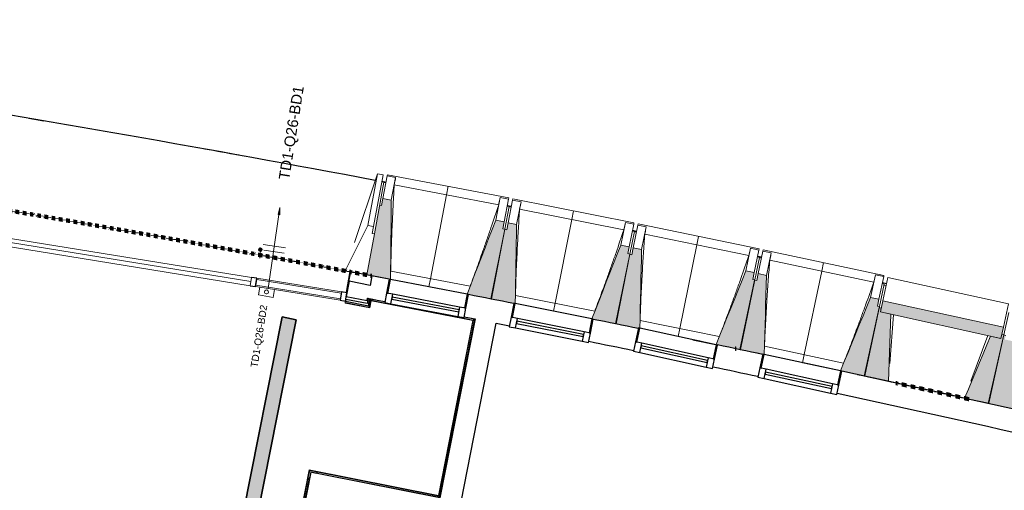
# Model space of a CAD drawing. Header units: millimetres. Extents: x -2845 to 74565, y -36590 to 13748.
# Tile 45 of 49: x 55051 to 61992, y -18032 to -14713. Entities that reach past the tile are written whole.
import ezdxf

# ---------------------------------------------------------------- set-up
doc = ezdxf.new("R2010")
doc.units = ezdxf.units.MM
doc.linetypes.add('Tiret', pattern=[2.5, 1.25, -1.25])
doc.layers.add('A-AREA', color=4, linetype='Tiret', lineweight=100, true_color=0x00ffff)
for name, color, linetype, lineweight in [('A-COLS', 7, 'Continuous', 18), ('A-DETL-GENF', 7, 'Continuous', 18), ('A-DOOR', 7, 'Continuous', 25), ('A-FLOR', 7, 'Continuous', 25), ('A-FLOR-HRAL', 7, 'Continuous', 18), ('A-GENM', 7, 'Continuous', 18), ('A-GLAZ', 7, 'Continuous', 25), ('A-GLAZ-CURT', 7, 'Continuous', 18), ('A-GLAZ-CWMG', 7, 'Continuous', 18), ('A-WALL', 7, 'Continuous', 25), ('CABLE', 7, 'Continuous', 30), ('CABLES', 7, 'Continuous', 18), ('CHEMIN DE CABLE ELE', 7, 'Continuous', 18), ('I-WALL', 7, 'Continuous', 25), ('INSTAL ELECTRIQUE', 7, 'Continuous', 18), ('MUR', 7, 'Continuous', 25), ('Q-SPCQ', 7, 'Continuous', 18), ('S-BEAM', 7, 'Continuous', 18)]:
    doc.layers.add(name, color=color, linetype=linetype, lineweight=lineweight)
doc.styles.add('Arial_2', font='arial.ttf', dxfattribs={"height": 50})
doc.styles.add('Arial_3', font='arial.ttf', dxfattribs={"height": 75})

# ---------------------------------------------------------------- blocks, each defined once
blk = doc.blocks.new('20_MUR PREFA_01 - Type 1-3119337-2021_015_1111_DCE_1_50_N0 FINI_CFO_DIS')
at = {"layer": 'A-GENM'}
for p, q in [((0, 722.1), (0, 661.4)), ((0, 661.4), (0, 58.5)), ((0, 0.7), (0, 58.5))]:
    blk.add_line(p, q, dxfattribs=at)
blk = doc.blocks.new('26_POTEAU DROIT - MODULE_04-3160620-2021_015_1111_DCE_1_50_N0 FINI_CFO_DIS')
at = {"layer": 'A-COLS'}
for p, q in [((324.2, 208.1), (395, 713)), ((395, 713), (435, 713)), ((395, 713), (395, 344)), ((435, 713), (435, 344)), ((435, 663), (450, 663)), ((450, 663), (450, 294)), ((295, 0), (395, 344)), ((395, 344), (435, 344)), ((435, 344), (435, 294)), ((435, 294), (450, 294)), ((450, 294), (450, 0)), ((450, 0), (295, 0))]:
    blk.add_line(p, q, dxfattribs=at)
blk = doc.blocks.new('B02_DC_STR_rvt-1-2021_015_1111_DCE_1_50_N0 FINI_CFO_DIS')
at = {"layer": 'S-BEAM', "lineweight": 5, "true_color": 0x787878}
for points in [[(4495.7, -16544.9), (4501.1, -15985.7), (4442.2, -15974.4), (4432.8, -16023.5), (4419.1, -16020.9), (4328.4, -16511.9), (4324.1, -16511.2), (4323.9, -16512.7), (4485.9, -16543.7), (4486, -16543)], [(5207.8, -16681.9), (5302, -16189.9), (5287.3, -16187.1), (5296.7, -16138), (5237.7, -16126.7), (5036.2, -16648.3), (5045.9, -16650.2), (5045.9, -16650.9), (5136.8, -16668.3)], [(5374.9, -16715.9), (5384, -16156.8), (5325.1, -16145.1), (5315.4, -16194.1), (5300.7, -16191.2), (5203.3, -16682.6), (5365.1, -16714.7), (5365.2, -16714)], [(6086.1, -16857.6), (6183.5, -16366.2), (6168.8, -16363.3), (6178.5, -16314.3), (6119.6, -16302.6), (5914.7, -16822.9), (5924.4, -16824.8), (5924.4, -16825.5), (6017, -16843.9)], [(6243.2, -16891.3), (6244.1, -16887), (6253.1, -16889), (6265.7, -16333.6), (6206.9, -16321.5), (6196.8, -16370.5), (6182.1, -16367.5), (6081.6, -16858.2), (6232.6, -16889.2)], [(6963.2, -17038.9), (7063.8, -16548.3), (7049.1, -16545.2), (7059.2, -16496.3), (7000.4, -16484.2), (6791.8, -17003.8), (6896.1, -17025.2)], [(7120.1, -17073.7), (7120.6, -17071.3), (7130, -17073.3), (7146.2, -16516.2), (7087.5, -16503.7), (7077.1, -16552.6), (7062.5, -16549.5), (6958.7, -17039.6), (7118.5, -17073.4)], [(7839.1, -17226), (7942.9, -16736), (7928.3, -16732.9), (7938.6, -16684), (7879.9, -16671.6), (7667.9, -17189.8), (7773.9, -17212.2)], [(8798.7, -16960.5), (8815.9, -16881.7), (7966, -16695.9), (7948.8, -16774.7), (7981.8, -16774.7), (7981.8, -16781.9), (8778.3, -16956)], [(8005.6, -17264), (8021.5, -16790.6), (7948.8, -16774.7), (7954.9, -16746.6), (7940.2, -16743.4), (7834.6, -17226.6), (7927.3, -17246.9)], [(8713.8, -17418.8), (8819.5, -16935.6), (8804.8, -16932.4), (8798.7, -16960.5), (8725.9, -16944.6), (8542.9, -17381.5), (8647.5, -17404.3)], [(8880, -17457.9), (8899, -16984.6), (8826.4, -16968.2), (8832.7, -16940.1), (8818.1, -16936.8), (8709.3, -17419.4), (8877.9, -17457.4)]]:
    blk.add_hatch(color=8, dxfattribs=at).paths.add_polyline_path(points)
at = {"layer": 'A-FLOR'}
for p, q in [((1946.1, -15408.7), (2052.3, -15426.8)), ((4463.9, -15860.9), (4434.4, -15855.3)), ((5347.7, -16031), (5318.3, -16025.2)), ((6230.4, -16206.8), (6201, -16200.9)), ((7111.9, -16388.3), (7082.5, -16382.2)), ((7992.3, -16575.6), (7962.9, -16569.2))]:
    blk.add_line(p, q, dxfattribs=at)
for start, end in [(79.323004, 82.237507), (79.725307, 79.826118)]:
    blk.add_arc((-21384.2, -152545.4), 139107.1, start, end, dxfattribs=at)
at = {"layer": 'S-BEAM'}
for p, q in [((4442.2, -15974.4), (4472.7, -15815.2)), ((4472.7, -15815.2), (4474.4, -15806.3)), ((4472.7, -15815.2), (4531.6, -15826.5)), ((5328.8, -15969.9), (4474.4, -15806.3)), ((4463.3, -15864.3), (4448.5, -15861.5)), ((4501.1, -15985.7), (4531.6, -15826.5)), ((5258.3, -16018.1), (4522.1, -15877.2)), ((4531.6, -15826.5), (4531.6, -15826.7)), ((4432.8, -16023.5), (4419.1, -16020.9)), ((4442.2, -15974.4), (4432.8, -16023.5)), ((4501.1, -15985.7), (4442.2, -15974.4)), ((5268.2, -15967.5), (5237.7, -16126.7)), ((5268.1, -15967.8), (5268.2, -15967.5)), ((5268.2, -15967.5), (5327.1, -15978.8)), ((5327.1, -15978.8), (5296.7, -16138)), ((5332.5, -16030.7), (5302, -16189.9)), ((5332.5, -16030.7), (5317.7, -16027.9)), ((5325.1, -16145.1), (5356.6, -15986.1)), ((5328.8, -15969.9), (5327.1, -15978.8)), ((5346.9, -16035.1), (5332.2, -16032.2)), ((5356.6, -15986.1), (5358.4, -15977.2)), ((5356.6, -15986.1), (5415.5, -15997.8)), ((6211.8, -16146.4), (5358.4, -15977.2)), ((5384, -16156.8), (5415.5, -15997.8)), ((5415.5, -15997.8), (5415.5, -15998)), ((6140.9, -16194.1), (5405.7, -16048.4)), ((5296.7, -16138), (5237.7, -16126.7)), ((5287.3, -16187.1), (5296.7, -16138)), ((5325.1, -16145.1), (5315.4, -16194.1)), ((5384, -16156.8), (5325.1, -16145.1)), ((6151.2, -16143.6), (6119.6, -16302.6)), ((6151.1, -16143.8), (6151.2, -16143.6)), ((6151.2, -16143.6), (6210, -16155.3)), ((6210, -16155.3), (6178.5, -16314.3)), ((6206.9, -16321.5), (6239.4, -16162.7)), ((6211.8, -16146.4), (6210, -16155.3)), ((6239.4, -16162.7), (6241.3, -16153.9)), ((6239.4, -16162.7), (6298.2, -16174.8)), ((7093.5, -16328.6), (6241.3, -16153.9)), ((5300.7, -16191.2), (5203.3, -16682.6)), ((5207.8, -16681.9), (5302, -16189.9)), ((5302, -16189.9), (5287.3, -16187.1)), ((5315.4, -16194.1), (5300.7, -16191.2)), ((6215, -16207.2), (6183.5, -16366.2)), ((6215, -16207.2), (6200.3, -16204.3)), ((6229.4, -16211.7), (6214.7, -16208.7)), ((6265.7, -16333.6), (6298.2, -16174.8)), ((7022.3, -16375.9), (6288.1, -16225.4)), ((6298.2, -16174.8), (6298.2, -16175.1)), ((6178.5, -16314.3), (6119.6, -16302.6)), ((6182.1, -16367.5), (6081.6, -16858.2)), ((6086.1, -16857.6), (6183.5, -16366.2)), ((6168.8, -16363.3), (6178.5, -16314.3)), ((6183.5, -16366.2), (6168.8, -16363.3)), ((6196.8, -16370.5), (6182.1, -16367.5)), ((6206.9, -16321.5), (6196.8, -16370.5)), ((6265.7, -16333.6), (6206.9, -16321.5)), ((7032.9, -16325.4), (7000.4, -16484.2)), ((7032.8, -16325.7), (7032.9, -16325.4)), ((7032.9, -16325.4), (7091.7, -16337.5)), ((7091.7, -16337.5), (7059.2, -16496.3)), ((7087.5, -16503.7), (7121.1, -16345.1)), ((7093.5, -16328.6), (7091.7, -16337.5)), ((7121.1, -16345.1), (7123, -16336.3)), ((7121.1, -16345.1), (7179.8, -16357.6)), ((7974.1, -16516.6), (7123, -16336.3)), ((7146.2, -16516.2), (7179.8, -16357.6)), ((7179.8, -16357.6), (7179.8, -16357.8)), ((7096.4, -16389.5), (7063.8, -16548.3)), ((7096.4, -16389.5), (7081.7, -16386.4)), ((7110.7, -16394.1), (7096.1, -16391)), ((7902.6, -16563.4), (7169.3, -16408.1)), ((4324.1, -16511.2), (4323.9, -16512.7)), ((4323.9, -16512.7), (4485.9, -16543.7)), ((4496.7, -16486.2), (5057, -16593.5)), ((7059.2, -16496.3), (7000.4, -16484.2)), ((7049.1, -16545.2), (7059.2, -16496.3)), ((7087.5, -16503.7), (7077.1, -16552.6)), ((7146.2, -16516.2), (7087.5, -16503.7)), ((7913.5, -16513), (7879.9, -16671.6)), ((7913.4, -16513.2), (7913.5, -16513)), ((7913.5, -16513), (7972.2, -16525.4)), ((7974.1, -16516.6), (7972.2, -16525.4)), ((7062.5, -16549.5), (6958.7, -17039.6)), ((6963.2, -17038.9), (7063.8, -16548.3)), ((7063.8, -16548.3), (7049.1, -16545.2)), ((7077.1, -16552.6), (7062.5, -16549.5)), ((7972.2, -16525.4), (7938.6, -16684)), ((7976.5, -16577.4), (7942.9, -16736)), ((7976.5, -16577.4), (7961.8, -16574.3)), ((7966, -16695.9), (8001.8, -16532)), ((7974.5, -16586.7), (7989.1, -16589.9)), ((8851.7, -16717.8), (8001.8, -16532)), ((5045.7, -16650.9), (5207.8, -16681.9)), ((5376.2, -16657.2), (5935.8, -16768.2)), ((5203.3, -16682.6), (5365.1, -16714.7)), ((7938.6, -16684), (7879.9, -16671.6)), ((7928.3, -16732.9), (7938.6, -16684)), ((7966, -16695.9), (7948.8, -16774.7)), ((8815.9, -16881.7), (7966, -16695.9)), ((8851.7, -16717.8), (8815.9, -16881.7)), ((7940.2, -16743.4), (7834.6, -17226.6)), ((7839.1, -17226), (7942.9, -16736)), ((7942.9, -16736), (7928.3, -16732.9)), ((7954.9, -16746.6), (7940.2, -16743.4)), ((7948.8, -16774.7), (7954.9, -16746.6)), ((8021.5, -16790.6), (7948.8, -16774.7)), ((7948.8, -16774.7), (8798.7, -16960.5)), ((8040.5, -16794.7), (8015, -17137.5)), ((8853.7, -16778.9), (8819.5, -16935.6)), ((5924.2, -16825.5), (6086.1, -16857.6)), ((6081.6, -16858.2), (6243.2, -16891.3)), ((6254.7, -16834), (6813.6, -16948.6)), ((8713.8, -17418.8), (8819.5, -16935.6)), ((8798.7, -16960.5), (8815.9, -16881.7)), ((8804.8, -16932.4), (8798.7, -16960.5)), ((8819.5, -16935.6), (8804.8, -16932.4)), ((6792, -17003.2), (6522.5, -16947.9)), ((6791.8, -17003.8), (6963.2, -17038.9)), ((8587.1, -17262.6), (8706.9, -16940.4)), ((8818.1, -16936.8), (8709.3, -17419.4)), ((8798.7, -16960.5), (8725.9, -16944.6)), ((8832.7, -16940.1), (8818.1, -16936.8)), ((6958.7, -17039.6), (7120.1, -17073.7)), ((7132, -17016.5), (7690.1, -17134.7)), ((7668.2, -17189.1), (7399.1, -17132.1)), ((7667.9, -17189.8), (7839.1, -17226)), ((7834.6, -17226.6), (8005.6, -17264)), ((8542.9, -17381.5), (8713.8, -17418.8)), ((8709.3, -17419.4), (8880, -17457.9))]:
    blk.add_line(p, q, dxfattribs=at)
at = {"layer": 'S-BEAM', "flags": 128}
for points in [[(4531.6, -15826.7), (4529.7, -15836.8), (4527.8, -15846.9), (4525.9, -15857), (4524, -15867.1), (4522.1, -15877.2)], [(4495.7, -16544.9), (4496.4, -16475.6), (4497.1, -16405.6), (4497.7, -16335.6), (4498.4, -16265.6), (4499.1, -16195.6), (4499.8, -16125.6), (4500.4, -16055.7), (4501.1, -15985.7)], [(5258.3, -16018.1), (5260.3, -16008.1), (5262.2, -15998), (5264.2, -15987.9), (5266.2, -15977.8), (5268.1, -15967.8)], [(5415.5, -15998), (5413.5, -16008.1), (5411.5, -16018.2), (5409.6, -16028.2), (5407.6, -16038.3), (5405.7, -16048.4)], [(5237.7, -16126.7), (5212.5, -16192), (5187.3, -16257.3), (5162.1, -16322.6), (5136.8, -16387.9), (5111.6, -16453.1), (5086.4, -16518.4), (5061.1, -16583.7), (5036.2, -16648.3)], [(5374.9, -16715.9), (5376.1, -16646.6), (5377.2, -16576.6), (5378.3, -16506.7), (5379.4, -16436.7), (5380.6, -16366.7), (5381.7, -16296.7), (5382.8, -16226.7), (5384, -16156.8)], [(6140.9, -16194.1), (6142.9, -16184.1), (6145, -16174), (6147, -16164), (6149, -16153.9), (6151.1, -16143.8)], [(6298.2, -16175.1), (6296.2, -16185.1), (6294.1, -16195.2), (6292.1, -16205.2), (6290.1, -16215.3), (6288.1, -16225.4)], [(6119.6, -16302.6), (6094, -16367.7), (6068.3, -16432.8), (6042.7, -16497.9), (6017, -16563.1), (5991.4, -16628.2), (5965.7, -16693.3), (5940.1, -16758.4), (5914.7, -16822.9)], [(6253.1, -16889), (6254.6, -16823.4), (6256.2, -16753.4), (6257.7, -16683.4), (6259.3, -16613.5), (6260.9, -16543.5), (6262.5, -16473.5), (6264.1, -16403.6), (6265.7, -16333.6)], [(7022.3, -16375.9), (7024.4, -16365.8), (7026.5, -16355.8), (7028.6, -16345.8), (7030.7, -16335.7), (7032.8, -16325.7)], [(7179.8, -16357.8), (7177.7, -16367.9), (7175.6, -16377.9), (7173.5, -16388), (7171.4, -16398), (7169.3, -16408.1)], [(7000.4, -16484.2), (6974.3, -16549.2), (6948.2, -16614.1), (6922.2, -16679.1), (6896.1, -16744), (6870, -16809), (6843.9, -16873.9), (6817.9, -16938.9), (6791.8, -17003.8)], [(7130, -17073.3), (7131.9, -17005.9), (7134, -16935.9), (7136, -16865.9), (7138, -16796), (7140.1, -16726), (7142.1, -16656.1), (7144.2, -16586.1), (7146.2, -16516.2)], [(7902.6, -16563.4), (7904.8, -16553.3), (7906.9, -16543.3), (7909.1, -16533.3), (7911.3, -16523.2), (7913.4, -16513.2)], [(7879.9, -16671.6), (7853.4, -16736.3), (7826.9, -16801.1), (7800.4, -16865.9), (7773.9, -16930.7), (7747.4, -16995.4), (7720.9, -17060.2), (7694.4, -17125), (7667.9, -17189.8)], [(8005.6, -17264), (8007.8, -17196.4), (8010.1, -17128.7), (8012.4, -17061.1), (8014.7, -16993.5), (8016.9, -16925.8), (8019.2, -16858.2), (8021.5, -16790.6)], [(8725.9, -16944.6), (8699.8, -17007), (8673.6, -17069.4), (8647.5, -17131.8), (8621.3, -17194.2), (8595.2, -17256.6), (8569, -17319), (8542.9, -17381.5)]]:
    blk.add_lwpolyline(points, dxfattribs=at)
at = {"layer": 'S-BEAM'}
for points, knots in [([(4522.1, -15877.2), (4519.4, -15923.1), (4515.4, -15991.9), (4510.8, -16083.6), (4507.3, -16158.3), (4504, -16238.7), (4500.9, -16325), (4498.5, -16407.5), (4497.3, -16461.2), (4496.8, -16486.2)], [0, 0, 0, 0, 0.2222222, 0.3333333, 0.4444444, 0.5833333, 0.7222222, 0.8611111, 0.9816328, 0.9816328, 0.9816328, 0.9816328]), ([(5056.9, -16593.5), (5071.7, -16553.9), (5094.3, -16492.7), (5124.2, -16409.6), (5149.2, -16339.1), (5175.7, -16263.1), (5213, -16154.4), (5240.3, -16072.7), (5258.3, -16018.1)], [0.0183438, 0.0183438, 0.0183438, 0.0183438, 0.2222222, 0.3333333, 0.4444444, 0.5833333, 0.7222222, 1, 1, 1, 1]), ([(5405.7, -16048.4), (5402.6, -16094.3), (5398.2, -16163), (5393, -16254.8), (5389, -16329.5), (5385.2, -16409.8), (5381.6, -16496), (5378.6, -16578.6), (5377, -16632.3), (5376.4, -16657.3)], [0, 0, 0, 0, 0.2222222, 0.3333333, 0.4444444, 0.5833333, 0.7222222, 0.8611111, 0.9816328, 0.9816328, 0.9816328, 0.9816328]), ([(5935.7, -16768.2), (5950.8, -16728.7), (5973.8, -16667.6), (6004.3, -16584.7), (6029.7, -16514.4), (6056.8, -16438.6), (6094.8, -16330.1), (6122.6, -16248.6), (6140.9, -16194.1)], [0.0183438, 0.0183438, 0.0183438, 0.0183438, 0.2222222, 0.3333333, 0.4444444, 0.5833333, 0.7222222, 1, 1, 1, 1]), ([(6288.1, -16225.4), (6284.7, -16271.2), (6279.9, -16340), (6274.1, -16431.7), (6269.6, -16506.3), (6265.2, -16586.7), (6261.1, -16672.8), (6257.6, -16755.3), (6255.6, -16809.1), (6254.8, -16834)], [0, 0, 0, 0, 0.2222222, 0.3333333, 0.4444444, 0.5833333, 0.7222222, 0.8611111, 0.9816328, 0.9816328, 0.9816328, 0.9816328]), ([(6813.4, -16948.6), (6828.8, -16909.2), (6852.2, -16848.3), (6883.2, -16765.5), (6909.1, -16695.5), (6936.6, -16619.8), (6975.3, -16511.5), (7003.7, -16430.2), (7022.3, -16375.9)], [0.0183438, 0.0183438, 0.0183438, 0.0183438, 0.2222222, 0.3333333, 0.4444444, 0.5833333, 0.7222222, 1, 1, 1, 1]), ([(7169.3, -16408.1), (7165.7, -16453.9), (7160.4, -16522.6), (7154, -16614.3), (7149, -16688.9), (7144.1, -16769.2), (7139.4, -16855.4), (7135.4, -16937.8), (7133.1, -16991.6), (7132.1, -17016.5)], [0, 0, 0, 0, 0.2222222, 0.3333333, 0.4444444, 0.5833333, 0.7222222, 0.8611111, 0.9816328, 0.9816328, 0.9816328, 0.9816328]), ([(7690, -17134.7), (7705.6, -17095.4), (7729.3, -17034.6), (7760.9, -16952.1), (7787.3, -16882.2), (7815.3, -16806.7), (7854.7, -16698.7), (7883.6, -16617.6), (7902.6, -16563.4)], [0.0183438, 0.0183438, 0.0183438, 0.0183438, 0.2222222, 0.3333333, 0.4444444, 0.5833333, 0.7222222, 1, 1, 1, 1])]:
    blk.add_open_spline(points, degree=3, knots=knots, dxfattribs=at)
at = {"layer": 'S-BEAM', "color": 5, "lineweight": 25, "true_color": 0x0000ff}
for name, p, rotation in [('26_POTEAU DROIT - MODULE_04-3160620-2021_015_1111_DCE_1_50_N0 FINI_CFO_DIS', (3885.9, -16430.2), 349.5340124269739), ('20_MUR PREFA_01 - Type 1-3119337-2021_015_1111_DCE_1_50_N0 FINI_CFO_DIS', (4765.8, -16597.3), 349.1609460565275), ('20_MUR PREFA_01 - Type 1-3119337-2021_015_1111_DCE_1_50_N0 FINI_CFO_DIS', (5644.7, -16770.1), 348.7878796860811), ('20_MUR PREFA_01 - Type 1-3119337-2021_015_1111_DCE_1_50_N0 FINI_CFO_DIS', (6522.4, -16948.6), 348.4148133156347), ('20_MUR PREFA_01 - Type 1-3119337-2021_015_1111_DCE_1_50_N0 FINI_CFO_DIS', (7398.9, -17132.8), 348.0417469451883)]:
    blk.add_blockref(name, p, dxfattribs=dict(at, rotation=rotation))
blk = doc.blocks.new('Panneau système - Vitré-441912-2021_015_1111_DCE_1_50_N0 FINI_CFO_DIS')
at = {"layer": 'A-GLAZ-CURT'}
for p, q in [((301.8, 20), (-301.8, 20)), ((-301.8, 20), (-301.8, -20)), ((301.8, -20), (301.8, 20)), ((-301.8, -20), (301.8, -20))]:
    blk.add_line(p, q, dxfattribs=at)
blk = doc.blocks.new('Meneau rectangulaire - AWS60_60x70-441910-2021_015_1111_DCE_1_50_N0 FINI_CFO_DIS')
at = {"layer": 'A-GLAZ-CWMG'}
for p, q in [((4150.1, -16632.7), (3554.2, -16536.4)), ((3573.3, -16600.3), (3544.6, -16595.6)), ((4140.5, -16692), (3676.9, -16617))]:
    blk.add_line(p, q, dxfattribs=at)
blk = doc.blocks.new('Meneau rectangulaire - AWS60_60x38-368963-2021_015_1111_DCE_1_50_N0 FINI_CFO_DIS')
at = {"layer": 'A-GLAZ-CWMG', "lineweight": 25}
for p, q in [((0, 30), (-38, 30)), ((-38, 30), (-38, -30)), ((-38, -30), (0, -30))]:
    blk.add_line(p, q, dxfattribs=at)
blk = doc.blocks.new('Meneau rectangulaire - AWS60_60x38-368964-2021_015_1111_DCE_1_50_N0 FINI_CFO_DIS')
at = {"layer": 'A-GLAZ-CWMG', "lineweight": 25}
for p, q in [((-38, 30), (0, 30)), ((-38, -30), (-38, 30)), ((0, 30), (0, -30)), ((0, -30), (-38, -30))]:
    blk.add_line(p, q, dxfattribs=at)
blk = doc.blocks.new('12_CORNIERE HABILLAGE - 12_CORNIERE HABILLAGE-370872-2021_015_1111_DCE_1_50_N0 FINI_CFO_DIS')
at = {"layer": 'A-GENM', "color": 8, "true_color": 0x808080}
for p, q in [((-3488.8, 158), (-3444.1, 158)), ((-3442.1, 160), (-3449.6, 160)), ((-3444.1, 158), (-3444.1, 0)), ((-3442.1, 0), (-3442.1, 160)), ((3442.1, 150.4), (3442.1, 0)), ((3444.1, 0), (3444.1, 150.4)), ((-3444.1, 0), (-3442.1, 0)), ((3442.1, 0), (3444.1, 0))]:
    blk.add_line(p, q, dxfattribs=at)
blk = doc.blocks.new('XXX_VIDE FENETRE - 550-377501-2021_015_1111_DCE_1_50_N0 FINI_CFO_DIS')
at = {"layer": 'A-GLAZ'}
for p, q in [((-285, 0), (-285, -100)), ((-275, 0), (-285, 0)), ((275, 0), (-275, 0)), ((-275, -100), (-275, 0)), ((285, 0), (275, 0)), ((275, 0), (275, -100)), ((285, -100), (285, 0)), ((-285, -100), (-275, -100)), ((-240, -100), (-285, -100)), ((-285, -100), (-285, -167.5)), ((-240, -167.5), (-240, -100)), ((240, -100), (-240, -100)), ((240, -100), (240, -167.5)), ((285, -100), (240, -100)), ((275, -100), (285, -100)), ((285, -167.5), (285, -100)), ((-285, -167.5), (-240, -167.5)), ((-240, -167.5), (240, -167.5)), ((240, -167.5), (285, -167.5))]:
    blk.add_line(p, q, dxfattribs=at)
at = {"layer": 'A-GLAZ', "color": 173, "true_color": 0x5c63b1}
for p, q in [((240, -120), (-240, -120)), ((-240, -120), (-240, -135)), ((-240, -135), (240, -135)), ((240, -135), (240, -120))]:
    blk.add_line(p, q, dxfattribs=at)
blk = doc.blocks.new('51_2V_PV_MV_XX_XX - Type 1-413066-2021_015_1111_DCE_1_50_N0 FINI_CFO_DIS')
at = {"layer": 'A-DOOR', "lineweight": 18, "true_color": 0x808080}
blk.add_hatch(color=8, dxfattribs=at).paths.add_polyline_path([(-927.7, 34), (-927.7, 34), (-878.2, 34)])
at = {"layer": 'A-DETL-GENF'}
for p, q in [((-1001.7, 34), (-1001.7, 94)), ((-1001.7, 94), (1001.7, 94)), ((1001.7, 94), (1001.7, 34)), ((1001.7, 64), (-1001.7, 64)), ((1001.7, 34), (-1001.7, 34))]:
    blk.add_line(p, q, dxfattribs=at)
blk = doc.blocks.new('Garde-corps - Garde-corps-512326-2021_015_1111_DCE_1_50_N0 FINI_CFO_DIS')
at = {"layer": 'A-FLOR-HRAL'}
for p, q in [((4175.7, -16709.7), (4175.4, -16711.3)), ((4175.4, -16711.3), (4350.6, -16746)), ((4175.7, -16709.7), (4176, -16708)), ((4175.7, -16709.7), (4349.3, -16744)), ((4176, -16708), (4177.4, -16701)), ((4176, -16708), (4347.9, -16742)), ((4178, -16698), (4177.4, -16701)), ((4177.4, -16701), (4342.2, -16733.6)), ((4342.2, -16733.6), (4351.7, -16684)), ((4347.9, -16742), (4357.3, -16692.3)), ((4349.3, -16744), (4358.7, -16694.4)), ((4350.6, -16746), (4360, -16696.3)), ((4351.7, -16684), (4455.2, -16704)), ((4351.7, -16684), (4361.5, -16685.9)), ((4360, -16696.3), (5075.3, -16834.5)), ((4347.9, -16742), (4342.2, -16733.6)), ((5075.3, -16834.5), (4833.2, -18069.1)), ((5077.3, -16833.2), (4834.6, -18071.1)), ((5079.3, -16831.8), (4835.9, -18073.1)), ((5087.7, -16826.2), (4841.5, -18081.5)), ((5014.9, -16812.1), (5087.7, -16826.2)), ((5077.8, -16824.3), (5087.7, -16826.2)), ((3922.5, -17889), (3699.7, -19015.7)), ((3923.8, -17890.9), (3701.3, -19016)), ((3925.2, -17893), (3703, -19016.3)), ((4833.2, -18069.1), (3922.5, -17889)), ((4834.6, -18071.1), (3923.8, -17890.9)), ((4835.9, -18073.1), (3925.2, -17893)), ((3925.2, -17893), (3927.6, -17896.6)), ((3921.9, -17946.5), (3710, -19017.7)), ((4841.5, -18081.5), (3975.9, -17910.3)), ((4835.9, -18073.1), (4841.5, -18081.5)), ((3699.7, -19015.7), (3701.3, -19016)), ((3703, -19016.3), (3701.3, -19016)), ((3710, -19017.7), (3703, -19016.3)), ((3710, -19017.7), (3712.9, -19018.3))]:
    blk.add_line(p, q, dxfattribs=at)
at = {"layer": 'A-FLOR-HRAL', "flags": 128}
for points in [[(4357.3, -16692.3), (4354.5, -16688.2), (4351.7, -16684)], [(5075.3, -16834.5), (5075.3, -16834.5), (5075.4, -16834.4), (5075.6, -16834.3), (5075.8, -16834.2), (5076.1, -16834), (5076.3, -16833.9), (5076.6, -16833.7), (5076.8, -16833.5), (5077, -16833.4), (5077.3, -16833.2)], [(5079.3, -16831.8), (5083.5, -16829), (5087.7, -16826.2)], [(5087.7, -16826.2), (5087.8, -16826.1), (5088.1, -16825.9), (5088.6, -16825.6), (5089.2, -16825.2), (5089.8, -16824.7), (5090.5, -16824.3), (5091.2, -16823.9)]]:
    blk.add_lwpolyline(points, dxfattribs=at)
at = {"layer": 'A-FLOR-HRAL'}
for radius, start, end in [(137273, 78.911, 79.217912), (137271.2, 78.911727, 79.217185)]:
    blk.add_arc((-21322.9, -151541.9), radius, start, end, dxfattribs=at)
for points, knots in [([(4351.7, -16684), (4351.7, -16684), (4351.7, -16684), (4351.6, -16683.9), (4351.6, -16683.9), (4351.5, -16683.8), (4351.5, -16683.7), (4351.4, -16683.6), (4351.4, -16683.5), (4351.3, -16683.4), (4351.2, -16683.3), (4351.1, -16683.2), (4351, -16683), (4350.9, -16682.9), (4350.8, -16682.8), (4350.7, -16682.6), (4350.6, -16682.5), (4350.5, -16682.3), (4350.4, -16682.1), (4350.1, -16681.7), (4349.7, -16681.2), (4349.4, -16680.7), (4349.3, -16680.5)], [0, 0, 0, 0, 0.071429, 0.107143, 0.142857, 0.178571, 0.214286, 0.25, 0.285714, 0.321429, 0.357143, 0.392857, 0.428571, 0.464286, 0.5, 0.535714, 0.571429, 0.607143, 0.642857, 0.714286, 0.857143, 1, 1, 1, 1]), ([(4360, -16696.3), (4360, -16696.3), (4360, -16696.3), (4360, -16696.2), (4359.9, -16696.1), (4359.8, -16695.9), (4359.7, -16695.8), (4359.5, -16695.6), (4359.4, -16695.3), (4359.2, -16695.1), (4359.1, -16694.9), (4358.9, -16694.6), (4358.8, -16694.5), (4358.7, -16694.4)], [0.075, 0.075, 0.075, 0.075, 0.15, 0.2125, 0.275, 0.35, 0.425, 0.5, 0.6, 0.7, 0.775, 0.85, 1, 1, 1, 1]), ([(4342.2, -16733.6), (4342.2, -16733.6), (4342.2, -16733.5), (4342.1, -16733.3), (4341.9, -16733.1), (4341.8, -16732.9), (4341.6, -16732.7), (4341.5, -16732.5), (4341.3, -16732.2), (4341.1, -16731.9), (4340.9, -16731.6), (4340.7, -16731.3), (4340.4, -16730.8), (4340.1, -16730.4), (4339.9, -16730.1)], [0, 0, 0, 0, 0.166667, 0.25, 0.333333, 0.416667, 0.458333, 0.5, 0.583333, 0.666667, 0.708333, 0.75, 0.833333, 1, 1, 1, 1]), ([(4350.6, -16746), (4350.6, -16745.9), (4350.6, -16745.9), (4350.5, -16745.8), (4350.3, -16745.6), (4350.2, -16745.4), (4350.1, -16745.2), (4350, -16745.1), (4349.9, -16744.9), (4349.8, -16744.8), (4349.7, -16744.6), (4349.6, -16744.5), (4349.5, -16744.4), (4349.4, -16744.2), (4349.3, -16744.1), (4349.3, -16744)], [0.1, 0.1, 0.1, 0.1, 0.2, 0.3, 0.4, 0.475, 0.55, 0.6, 0.65, 0.7, 0.75, 0.8, 0.85, 0.9, 1, 1, 1, 1]), ([(3922.5, -17889), (3922.5, -17889), (3922.6, -17889), (3922.7, -17889.2), (3922.8, -17889.3), (3922.9, -17889.5), (3923, -17889.7), (3923.1, -17889.9), (3923.2, -17890), (3923.3, -17890.2), (3923.4, -17890.3), (3923.5, -17890.4), (3923.6, -17890.6), (3923.7, -17890.7), (3923.8, -17890.9), (3923.8, -17890.9)], [0.1, 0.1, 0.1, 0.1, 0.2, 0.3, 0.4, 0.475, 0.55, 0.6, 0.65, 0.7, 0.75, 0.8, 0.85, 0.9, 1, 1, 1, 1]), ([(4833.3, -18069.1), (4833.3, -18069.1), (4833.3, -18069.2), (4833.4, -18069.3), (4833.5, -18069.5), (4833.6, -18069.7), (4833.7, -18069.9), (4833.8, -18070), (4833.9, -18070.2), (4834, -18070.3), (4834.1, -18070.5), (4834.2, -18070.6), (4834.3, -18070.7), (4834.4, -18070.9), (4834.5, -18071), (4834.6, -18071.1)], [0.1, 0.1, 0.1, 0.1, 0.2, 0.3, 0.4, 0.475, 0.55, 0.6, 0.65, 0.7, 0.75, 0.8, 0.85, 0.9, 1, 1, 1, 1]), ([(4841.5, -18081.5), (4841.5, -18081.5), (4841.6, -18081.6), (4841.7, -18081.8), (4841.9, -18082), (4842, -18082.2), (4842.1, -18082.4), (4842.3, -18082.6), (4842.5, -18082.9), (4842.7, -18083.2), (4842.9, -18083.5), (4843.1, -18083.8), (4843.4, -18084.3), (4843.7, -18084.7), (4843.9, -18085)], [0, 0, 0, 0, 0.166667, 0.25, 0.333333, 0.416667, 0.458333, 0.5, 0.583333, 0.666667, 0.708333, 0.75, 0.833333, 1, 1, 1, 1])]:
    blk.add_open_spline(points, degree=3, knots=knots, dxfattribs=at)
blk = doc.blocks.new('1010_PROTECTION  D_ANGLE - 1010_PROTECTION  D_ANGLE-534363-2021_015_1111_DCE_1_50_N0 FINI_CFO_DIS')
at = {"layer": 'Q-SPCQ'}
for p, q in [((-10, 40), (-10, 0)), ((0, 0), (0, 40)), ((40, 0), (0, 0)), ((0, -10), (40, -10))]:
    blk.add_line(p, q, dxfattribs=at)
for centre, radius, start, end in [((-5, 40), 5, 360, 180), ((0, 0), 10, 180, 270), ((40, -5), 5, 270, 90)]:
    blk.add_arc(centre, radius, start, end, dxfattribs=at)
blk = doc.blocks.new('B02_ARC_rvt-1-2021_015_1111_DCE_1_50_N0 FINI_CFO_DIS')
at = {"layer": 'A-AREA'}
for p, q in [((4209.5, -16491.1), (4364.9, -16520.6)), ((6925.5, -17033), (6931.3, -17034.2))]:
    blk.add_line(p, q, dxfattribs=at)
for start, end in [(79.294939, 82.165076), (77.426679, 77.656542)]:
    blk.add_arc((-21322.9, -151541.9), 137443.1, start, end, dxfattribs=at)
at = {"layer": 'A-FLOR'}
for p, q in [((4212.7, -16491.7), (4194.9, -16581.7)), ((4364.9, -16520.6), (4212.7, -16491.7)), ((6686.7, -16983.1), (6655.1, -16976.5))]:
    blk.add_line(p, q, dxfattribs=at)
blk.add_arc((-21322.9, -151541.9), 137443.1, 77.501959, 77.772586, dxfattribs=at)
at = {"layer": 'A-WALL'}
for p, q in [((4204.6, -16557.9), (4183.4, -16665.4)), ((4351.8, -16587), (4204.6, -16557.9)), ((4180.4, -16685.8), (4178, -16698)), ((4178, -16698), (4339.9, -16730.1)), ((4329.9, -16715.3), (4180.4, -16685.8)), ((4183.4, -16665.4), (4330.5, -16694.5)), ((4337, -16678.2), (4329.9, -16715.3)), ((4330.5, -16694.5), (4333.9, -16677.6)), ((4339.9, -16730.1), (4342.2, -16717.8)), ((4342.2, -16717.8), (4349.3, -16680.5)), ((3933.2, -17904.9), (3711.7, -19024.2)), ((4026.4, -17923.3), (3933.2, -17904.9))]:
    blk.add_line(p, q, dxfattribs=at)
at = {"layer": 'I-WALL'}
for p, q in [((4364.9, -16520.6), (4351.8, -16587)), ((4485.9, -16543.7), (4364.9, -16520.6)), ((4333.9, -16677.6), (4337, -16678.2)), ((5091.2, -16823.8), (4843.9, -18085)), ((4993, -18114.5), (5240.3, -16853.2)), ((6801.3, -17007), (6800.9, -17008.8)), ((4843.9, -18085), (4026.4, -17923.3))]:
    blk.add_line(p, q, dxfattribs=at)
at = {"layer": 'I-WALL', "flags": 128}
for points in [[(4349.3, -16680.5), (4402.6, -16690.7), (4455.8, -16700.8)], [(5015.5, -16809), (5053.3, -16816.4), (5091.2, -16823.8)], [(5240.3, -16853.2), (5287.2, -16862.4), (5334, -16871.7)]]:
    blk.add_lwpolyline(points, dxfattribs=at)
at = {"layer": 'I-WALL'}
for radius, start, end in [(137443.1, 78.803474, 78.939238), (137443.1, 78.430109, 78.565858), (137283.1, 78.430996, 78.565599), (137443.1, 78.05672, 78.192478), (137283.1, 78.057172, 78.193089), (137443.1, 75.180034, 77.819101), (137283.1, 75.179789, 77.819277)]:
    blk.add_arc((-21322.9, -151541.9), radius, start, end, dxfattribs=at)
at = {"layer": 'MUR'}
blk.add_line((6626, -16970.5), (6801.3, -17007), dxfattribs=at)
at = {"layer": 'A-DOOR', "lineweight": 18, "rotation": 170.8152769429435}
blk.add_blockref('51_2V_PV_MV_XX_XX - Type 1-413066-2021_015_1111_DCE_1_50_N0 FINI_CFO_DIS', (2533.2, -16336.9), dxfattribs=at)
at = {"layer": 'A-FLOR-HRAL', "lineweight": 18}
blk.add_blockref('Garde-corps - Garde-corps-512326-2021_015_1111_DCE_1_50_N0 FINI_CFO_DIS', (0, 0), dxfattribs=at)
at = {"layer": 'A-GENM', "lineweight": 18, "rotation": 350.8152769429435}
blk.add_blockref('12_CORNIERE HABILLAGE - 12_CORNIERE HABILLAGE-370872-2021_015_1111_DCE_1_50_N0 FINI_CFO_DIS', (785.8, -16088.8), dxfattribs=at)
at = {"layer": 'A-GLAZ', "lineweight": 18}
for p, rotation in [((4766, -16596.6), 349.1609460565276), ((5644.8, -16769.4), 348.7878796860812), ((6522.5, -16947.9), 347.6686805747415), ((7399.1, -17132.1), 347.6686805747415)]:
    blk.add_blockref('XXX_VIDE FENETRE - 550-377501-2021_015_1111_DCE_1_50_N0 FINI_CFO_DIS', p, dxfattribs=dict(at, rotation=rotation))
at = {"layer": 'A-GLAZ-CURT', "lineweight": 18, "rotation": 350.8152769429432}
blk.add_blockref('Panneau système - Vitré-441912-2021_015_1111_DCE_1_50_N0 FINI_CFO_DIS', (3847.3, -16614.2), dxfattribs=at)
at = {"layer": 'A-GLAZ-CWMG', "lineweight": 18, "rotation": 170.8152769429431}
blk.add_blockref('Meneau rectangulaire - AWS60_60x38-368963-2021_015_1111_DCE_1_50_N0 FINI_CFO_DIS', (3511.9, -16559.9), dxfattribs=at)
at = {"layer": 'A-GLAZ-CWMG', "lineweight": 18}
blk.add_blockref('Meneau rectangulaire - AWS60_60x70-441910-2021_015_1111_DCE_1_50_N0 FINI_CFO_DIS', (0, 0), dxfattribs=at)
at = {"layer": 'A-GLAZ-CWMG', "lineweight": 18, "extrusion": (0, 0, -1), "rotation": 189.1847230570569}
blk.add_blockref('Meneau rectangulaire - AWS60_60x38-368964-2021_015_1111_DCE_1_50_N0 FINI_CFO_DIS', (-4182.8, -16668.4), dxfattribs=at)
at = {"layer": 'Q-SPCQ', "lineweight": 18, "rotation": 258.8099662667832}
blk.add_blockref('1010_PROTECTION  D_ANGLE - 1010_PROTECTION  D_ANGLE-534363-2021_015_1111_DCE_1_50_N0 FINI_CFO_DIS', (3933.2, -17904.9), dxfattribs=at)
blk = doc.blocks.new('602_BOITE DE DERIVATION - 105X105X50 GENERIQUE-7163040-2021_015_1111_DCE_1_50_N0 FINI_CFO_DIS')
at = {"layer": 'INSTAL ELECTRIQUE'}
for p, q in [((3564.5, -16654.5), (3573.3, -16600.3)), ((3668.1, -16671.3), (3564.5, -16654.5)), ((3573.3, -16600.3), (3676.9, -16617)), ((3676.9, -16617), (3668.1, -16671.3))]:
    blk.add_line(p, q, dxfattribs=at)
for start, end in [(170.81528, 350.81528), (350.81528, 170.81528)]:
    blk.add_arc((3621.1, -16633.3), 14, start, end, dxfattribs=at)
blk = doc.blocks.new('Fil - COCHE DE FIL_PE_SYMBOLE-4085576-2021_015_1111_DCE_1_50_N0 FINI_CFO_DIS')
at = {"layer": 'CABLES', "lineweight": 9}
for p, q in [((-0.42, 1.8), (0.42, 1.8)), ((0, 1.8), (0, -1.48))]:
    blk.add_line(p, q, dxfattribs=at)
blk = doc.blocks.new('Fil - Coche de fil circulaire-323115-2021_015_1111_DCE_1_50_N0 FINI_CFO_DIS')
at = {"layer": 'CABLES', "lineweight": 9}
blk.add_hatch(color=256, dxfattribs=at).paths.add_polyline_path([(0.01, 2.16), (-0.06, 2.15), (-0.13, 2.12), (-0.18, 2.08), (-0.22, 2.02), (-0.25, 1.96), (-0.26, 1.89), (-0.25, 1.82), (-0.22, 1.76), (-0.18, 1.7), (-0.13, 1.66), (-0.06, 1.64), (0.01, 1.63), (0.07, 1.64), (0.14, 1.66), (0.19, 1.7), (0.24, 1.76), (0.26, 1.82), (0.27, 1.89), (0.26, 1.96), (0.24, 2.02), (0.19, 2.08), (0.14, 2.12), (0.07, 2.15)])
blk.add_line((0, 1.37), (0, -1.51), dxfattribs=at)
for start, end in [(360, 180), (180, 360)]:
    blk.add_arc((0.01, 1.89), 0.265, start, end, dxfattribs=at)
blk = doc.blocks.new('Fil - Coche de fil long-323512-2021_015_1111_DCE_1_50_N0 FINI_CFO_DIS')
at = {"layer": 'CABLES', "lineweight": 9}
blk.add_line((0, 1.61), (0, -1.57), dxfattribs=at)
blk = doc.blocks.new('B02_ELE_rvt-1-2021_015_1111_DCE_1_50_N0 FINI_CFO_DIS')
at = {"layer": 'CABLES'}
blk.add_hatch(color=256, dxfattribs=at).paths.add_polyline_path([(3715.7, -16089.6), (3716.4, -16038.7), (3702.6, -16087.7)])
at = {"layer": 'CHEMIN DE CABLE ELE', "lineweight": 5, "true_color": 0x0080ff}
blk.add_hatch(color=150, dxfattribs=at).paths.add_polyline_path([(2621.9, -22936.1), (3830, -16829.2), (3731.9, -16809.8), (2523.8, -22916.7)])
at = {"layer": 'CABLES'}
for p, q in [((3709.2, -16088.2), (3633.3, -16610)), ((3716.4, -16038.7), (3702.6, -16087.7)), ((3716.4, -16038.7), (3702.6, -16087.7)), ((3702.6, -16087.7), (3715.7, -16089.6)), ((3702.6, -16087.7), (3715.7, -16089.6)), ((3715.7, -16089.6), (3716.4, -16038.7)), ((3715.7, -16089.6), (3716.4, -16038.7))]:
    blk.add_line(p, q, dxfattribs=at)
at = {"layer": 'CHEMIN DE CABLE ELE', "color": 8, "lineweight": 35, "true_color": 0x808080}
for p, q in [((3830, -16829.2), (2621.9, -22936.1)), ((3731.9, -16809.8), (3126.6, -19869.8)), ((3731.9, -16809.8), (3830, -16829.2))]:
    blk.add_line(p, q, dxfattribs=at)
at = {"layer": 'CABLES', "lineweight": 18, "xscale": 49.99999999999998, "yscale": 49.99999999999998, "zscale": 49.99999999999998, "rotation": 81.71864569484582}
for name, p in [('Fil - Coche de fil long-323512-2021_015_1111_DCE_1_50_N0 FINI_CFO_DIS', (3677, -16309.8)), ('Fil - Coche de fil circulaire-323115-2021_015_1111_DCE_1_50_N0 FINI_CFO_DIS', (3671.3, -16349.1)), ('Fil - COCHE DE FIL_PE_SYMBOLE-4085576-2021_015_1111_DCE_1_50_N0 FINI_CFO_DIS', (3665.5, -16388.3))]:
    blk.add_blockref(name, p, dxfattribs=at)
at = {"layer": 'INSTAL ELECTRIQUE', "lineweight": 18}
blk.add_blockref('602_BOITE DE DERIVATION - 105X105X50 GENERIQUE-7163040-2021_015_1111_DCE_1_50_N0 FINI_CFO_DIS', (0, 0), dxfattribs=at)
at = {"layer": 'CABLE', "lineweight": 9, "insert": (3706.5, -15835), "char_height": 75, "width": 821.73, "attachment_point": 1, "rotation": 81, "style": 'Arial_3'}
blk.add_mtext('TD1-Q26-BD1', dxfattribs=at)
at = {"layer": 'INSTAL ELECTRIQUE', "lineweight": 9, "insert": (3508.2, -17161.6), "char_height": 50, "width": 537.131, "attachment_point": 1, "rotation": 81, "style": 'Arial_2'}
blk.add_mtext('TD1-Q26-BD2', dxfattribs=at)

msp = doc.modelspace()

# ---------------------------------------------------------------- block references
at = {"lineweight": 5}
for name in ['B02_DC_STR_rvt-1-2021_015_1111_DCE_1_50_N0 FINI_CFO_DIS', 'B02_ARC_rvt-1-2021_015_1111_DCE_1_50_N0 FINI_CFO_DIS']:
    msp.add_blockref(name, (53169.3, 0), dxfattribs=at)

# ---------------------------------------------------------------- next in the draw order: block references
msp.add_blockref('B02_ELE_rvt-1-2021_015_1111_DCE_1_50_N0 FINI_CFO_DIS', (53169.3, 0), dxfattribs=at)

doc.saveas('drawing.dxf')
